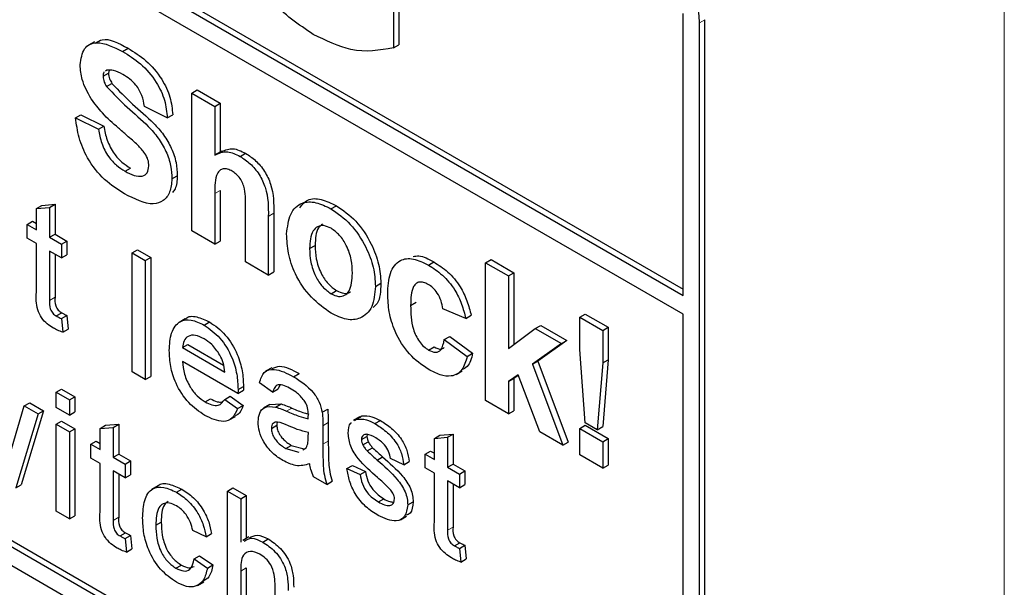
# Paper-space layout 'Blatt4' of a CAD drawing. Header units: millimetres. Extents: x 5 to 418, y 2 to 292.
# Tile 22 of 88: x 148.67 to 151.24, y 150.59 to 152.07. Entities that reach past the tile are written whole.
import ezdxf

# ---------------------------------------------------------------- set-up
doc = ezdxf.new("R2010")
doc.units = ezdxf.units.MM

psp = doc.layouts.new('Blatt4')

# ---------------------------------------------------------------- linework, layer by layer
at = {"color": 7, "linetype": 'Continuous', "lineweight": 18}
for p, q in [((151.2386, 146.124), (151.2386, 159.7878)), ((150.4442, 152.0646), (150.4583, 152.0728)), ((149.1805, 151.6199), (149.1946, 151.6281)), ((149.3201, 151.5603), (149.3342, 151.5685)), ((148.7499, 151.3413), (148.7641, 151.3494)), ((149.3675, 151.0526), (149.3816, 151.0608)), ((149.4623, 151.0147), (149.4765, 151.0229)), ((149.4623, 150.9662), (149.4765, 150.9743)), ((148.916, 150.768), (148.9301, 150.7762)), ((149.7875, 150.7423), (149.8017, 150.7504)), ((149.248, 150.6357), (149.2622, 150.6439))]:
    psp.add_line(p, q, dxfattribs=at)
at = {"color": 7, "linetype": 'Continuous', "lineweight": 25}
for p, q in [((145.0419, 154.4485), (150.4018, 151.3543)), ((145.056, 154.4567), (150.4018, 151.3707)), ((150.4018, 151.3054), (145.0419, 154.3995)), ((143.2317, 153.7787), (150.3028, 149.6967)), ((145.056, 152.7908), (150.3169, 149.7538)), ((145.0419, 152.7827), (150.3028, 149.7456)), ((149.646, 152.229), (149.646, 151.9994)), ((149.6601, 152.2371), (149.6601, 152.0076)), ((150.4018, 151.3543), (150.4018, 152.0891)), ((150.4583, 149.7865), (150.4583, 152.0728)), ((150.4442, 149.7783), (150.4442, 152.0646)), ((148.8671, 152.0153), (148.8512, 152.0062)), ((148.9403, 151.9902), (148.9545, 151.9984)), ((149.646, 151.9994), (149.6601, 152.0076)), ((148.8893, 151.9253), (148.9034, 151.9334)), ((148.8991, 151.9414), (148.8959, 151.9389)), ((148.9049, 151.9412), (148.9034, 151.9334)), ((148.8985, 151.8986), (148.9126, 151.9067)), ((149.1206, 151.8815), (149.1348, 151.8897)), ((149.1206, 151.5222), (149.1206, 151.8815)), ((149.1206, 151.8815), (149.1805, 151.847)), ((149.1348, 151.8897), (149.1946, 151.8551)), ((149.0568, 151.817), (148.997, 151.847)), ((149.1805, 151.847), (149.1946, 151.8551)), ((149.1805, 151.847), (149.1805, 151.7199)), ((149.1946, 151.8551), (149.1946, 151.7282)), ((148.8175, 151.817), (148.8316, 151.8252)), ((148.8175, 151.817), (148.8773, 151.7871)), ((148.8316, 151.8252), (148.8914, 151.7952)), ((149.0568, 151.817), (149.0709, 151.8252)), ((148.8773, 151.7871), (148.8914, 151.7952)), ((149.1987, 151.7305), (149.1827, 151.7213)), ((149.2466, 151.7167), (149.2607, 151.7248)), ((148.9466, 151.678), (148.9607, 151.6861)), ((149.0688, 151.6578), (149.0829, 151.6659)), ((149.1805, 151.6199), (149.1805, 151.4877)), ((149.1946, 151.6281), (149.1946, 151.4959)), ((148.7155, 151.5808), (148.7296, 151.589)), ((148.7155, 151.5808), (148.7499, 151.5836)), ((148.7296, 151.589), (148.7641, 151.5917)), ((148.7499, 151.5836), (148.7641, 151.5917)), ((148.7499, 151.5836), (148.7499, 151.5057)), ((148.7641, 151.5917), (148.7641, 151.5139)), ((149.4834, 151.58), (149.4976, 151.5881)), ((148.7155, 151.5256), (148.7155, 151.5808)), ((149.2602, 151.4416), (149.2602, 151.5811)), ((149.3201, 151.5603), (149.3201, 151.4071)), ((149.3342, 151.5685), (149.3342, 151.4153)), ((148.6914, 151.5395), (148.7055, 151.5477)), ((148.6914, 151.5037), (148.6914, 151.5395)), ((148.6914, 151.5395), (148.7155, 151.5256)), ((148.7055, 151.5477), (148.7155, 151.5419)), ((148.7499, 151.5057), (148.7641, 151.5139)), ((148.7641, 151.5139), (148.7951, 151.496)), ((149.1805, 151.4877), (149.1206, 151.5222)), ((148.7155, 151.4898), (148.6914, 151.5037)), ((148.7155, 151.3626), (148.7155, 151.4898)), ((148.7499, 151.5057), (148.7809, 151.4878)), ((148.7809, 151.4878), (148.7951, 151.496)), ((148.7809, 151.4878), (148.7809, 151.452)), ((148.7951, 151.496), (148.7951, 151.4602)), ((149.1805, 151.4877), (149.1946, 151.4959)), ((149.4278, 151.4762), (149.4419, 151.4844)), ((148.7809, 151.452), (148.7499, 151.4699)), ((148.7499, 151.4699), (148.7499, 151.3413)), ((148.7641, 151.4618), (148.7641, 151.3494)), ((148.7809, 151.452), (148.7951, 151.4602)), ((148.9649, 151.4652), (148.979, 151.4733)), ((148.9649, 151.4652), (148.9993, 151.4453)), ((148.9649, 151.1549), (148.9649, 151.4652)), ((148.979, 151.4733), (149.0135, 151.4535)), ((148.9993, 151.4453), (149.0135, 151.4535)), ((148.9993, 151.4453), (148.9993, 151.135)), ((149.0135, 151.4535), (149.0135, 151.1432)), ((149.3201, 151.4071), (149.2602, 151.4416)), ((149.7372, 151.4335), (149.7513, 151.4416)), ((149.8865, 151.4394), (149.9006, 151.4476)), ((149.8865, 151.0801), (149.8865, 151.4394)), ((149.8865, 151.4394), (149.9463, 151.4049)), ((149.9006, 151.4476), (149.9604, 151.413)), ((149.3201, 151.4071), (149.3342, 151.4153)), ((149.9463, 151.4049), (149.9604, 151.413)), ((149.9463, 151.4049), (149.9463, 151.2157)), ((149.9604, 151.413), (149.9604, 151.2262)), ((149.5993, 151.3779), (149.6134, 151.3861)), ((149.4837, 151.3587), (149.4979, 151.3669)), ((149.691, 151.3281), (149.7052, 151.3363)), ((148.7674, 151.3007), (148.7815, 151.3089)), ((148.7809, 151.2939), (148.7951, 151.3021)), ((148.7951, 151.3021), (148.7985, 151.2667)), ((149.8346, 151.2943), (149.7748, 151.3196)), ((149.8346, 151.2943), (149.8488, 151.3025)), ((150.132, 151.2977), (150.1461, 151.3058)), ((150.1461, 151.3058), (150.2059, 151.2713)), ((150.4018, 149.8028), (150.4018, 151.3054)), ((148.7809, 151.2939), (148.7844, 151.2585)), ((149.1035, 151.2931), (149.0876, 151.2839)), ((149.1528, 151.2771), (149.1669, 151.2853)), ((150.0161, 151.2678), (150.0302, 151.276)), ((150.0302, 151.276), (150.0981, 151.2369)), ((150.132, 151.2977), (150.1918, 151.2631)), ((150.132, 151.2132), (150.132, 151.2977)), ((148.7844, 151.2585), (148.7985, 151.2667)), ((149.9463, 151.2157), (150.0161, 151.2678)), ((150.0161, 151.2678), (150.0839, 151.2287)), ((150.1918, 151.2631), (150.2059, 151.2713)), ((150.1918, 151.2631), (150.1918, 151.1786)), ((150.2059, 151.2713), (150.2059, 151.1868)), ((149.0965, 151.2182), (149.1106, 151.2263)), ((149.1106, 151.2263), (149.2034, 151.1727)), ((149.7788, 151.239), (149.7929, 151.2472)), ((149.7788, 151.239), (149.8386, 151.1953)), ((149.7929, 151.2472), (149.8527, 151.2034)), ((150.0839, 151.2287), (150.0088, 151.1747)), ((150.0981, 151.2369), (150.023, 151.1828)), ((150.0839, 151.2287), (150.0981, 151.2369)), ((149.0965, 151.2182), (149.2067, 151.1545)), ((149.738, 151.2119), (149.7522, 151.2201)), ((149.8386, 151.1953), (149.8527, 151.2034)), ((150.1464, 151.0222), (150.132, 151.2132)), ((149.241, 151.0989), (149.0965, 151.1824)), ((150.0088, 151.1747), (150.023, 151.1828)), ((150.0088, 151.1747), (150.0879, 150.9638)), ((150.023, 151.1828), (150.102, 150.972)), ((150.1918, 151.1786), (150.1777, 151.0042)), ((150.1918, 151.1786), (150.2059, 151.1868)), ((150.2059, 151.1868), (150.1918, 151.0123)), ((148.9993, 151.135), (148.9649, 151.1549)), ((149.329, 151.1659), (149.3131, 151.1567)), ((149.3859, 151.1425), (149.4001, 151.1507)), ((149.8096, 151.1483), (149.8255, 151.1575)), ((149.971, 151.1474), (149.9463, 151.1296)), ((150.0281, 150.9984), (149.971, 151.1474)), ((148.9993, 151.135), (149.0135, 151.1432)), ((149.3314, 151.1024), (149.297, 151.1263)), ((149.9463, 151.1296), (149.9604, 151.1378)), ((149.9463, 151.1296), (149.9463, 151.0456)), ((149.9716, 151.1458), (149.9604, 151.1378)), ((149.9604, 151.1378), (149.9604, 151.0538)), ((148.7671, 151.102), (148.7813, 151.1101)), ((148.7671, 151.0622), (148.7671, 151.102)), ((148.7671, 151.102), (148.8016, 151.0821)), ((148.7813, 151.1101), (148.8157, 151.0902)), ((149.241, 151.0989), (149.2551, 151.1071)), ((149.2412, 151.109), (149.2553, 151.1172)), ((149.3314, 151.1024), (149.3456, 151.1106)), ((149.35, 151.1205), (149.3456, 151.1106)), ((148.684, 151.0664), (148.6981, 151.0746)), ((148.6981, 151.0746), (148.7341, 151.0538)), ((148.8016, 151.0821), (148.8157, 151.0902)), ((148.8016, 151.0821), (148.8016, 151.0423)), ((148.8157, 151.0902), (148.8157, 151.0505)), ((149.1551, 151.0769), (149.1693, 151.085)), ((149.2063, 151.0831), (149.2205, 151.0913)), ((149.2063, 151.0831), (149.2401, 151.0597)), ((149.2205, 151.0913), (149.2542, 151.0678)), ((149.3238, 151.0696), (149.3533, 151.0714)), ((149.3392, 151.0633), (149.3533, 151.0714)), ((149.9463, 151.0456), (149.8865, 151.0801)), ((148.6509, 150.9537), (148.684, 151.0664)), ((148.7199, 151.0457), (148.6618, 150.8525)), ((148.7341, 151.0538), (148.6759, 150.8607)), ((148.684, 151.0664), (148.7199, 151.0457)), ((148.7199, 151.0457), (148.7341, 151.0538)), ((148.8016, 151.0423), (148.7671, 151.0622)), ((148.8016, 151.0423), (148.8157, 151.0505)), ((149.2401, 151.0597), (149.2542, 151.0678)), ((149.3238, 151.0697), (149.3078, 151.0605)), ((149.4606, 151.0497), (149.4748, 151.0579)), ((149.9463, 151.0456), (149.9604, 151.0538)), ((148.7671, 151.0184), (148.7813, 151.0266)), ((148.7813, 151.0266), (148.8157, 151.0067)), ((149.2184, 151.0299), (149.2343, 151.0391)), ((149.4765, 151.0229), (149.4765, 150.9743)), ((149.5584, 151.0377), (149.5425, 151.0285)), ((149.545, 151.0283), (149.55, 151.0319)), ((149.55, 151.0319), (149.5642, 151.0401)), ((149.5591, 151.0364), (149.5642, 151.0401)), ((149.5981, 151.0201), (149.6123, 151.0282)), ((150.1777, 151.0042), (150.1464, 151.0222)), ((148.7671, 150.7917), (148.7671, 151.0184)), ((148.7671, 151.0184), (148.8016, 150.9985)), ((148.8016, 150.9985), (148.8157, 151.0067)), ((148.8016, 150.9985), (148.8016, 150.7718)), ((148.8157, 151.0067), (148.8157, 150.78)), ((148.8815, 151.0076), (148.8957, 151.0158)), ((148.8815, 151.0076), (148.916, 151.0103)), ((148.8815, 150.9524), (148.8815, 151.0076)), ((148.8957, 151.0158), (148.9301, 151.0185)), ((148.916, 151.0103), (148.9301, 151.0185)), ((148.916, 151.0103), (148.916, 150.9325)), ((148.9301, 151.0185), (148.9301, 150.9407)), ((149.328, 151.0076), (149.3421, 151.0158)), ((149.4243, 150.9855), (149.4244, 150.997)), ((149.4623, 151.0147), (149.4623, 150.9662)), ((150.0879, 150.9638), (150.0281, 150.9984)), ((150.132, 151.0075), (150.1461, 151.0157)), ((150.132, 150.9384), (150.132, 151.0075)), ((150.132, 151.0075), (150.1918, 150.973)), ((150.1461, 151.0157), (150.2059, 150.9811)), ((150.1777, 151.0042), (150.1918, 151.0123)), ((148.8574, 150.9663), (148.8715, 150.9745)), ((148.8715, 150.9745), (148.8815, 150.9687)), ((149.5629, 150.9787), (149.577, 150.9868)), ((149.5665, 150.9647), (149.5807, 150.9729)), ((149.5779, 150.9918), (149.577, 150.9868)), ((149.7531, 150.9818), (149.7672, 150.99)), ((149.7531, 150.9818), (149.7875, 150.9846)), ((149.7531, 150.9266), (149.7531, 150.9818)), ((149.7672, 150.99), (149.8017, 150.9927)), ((149.7875, 150.9846), (149.8017, 150.9927)), ((149.7875, 150.9846), (149.7875, 150.9067)), ((149.8017, 150.9927), (149.8017, 150.9149)), ((150.0879, 150.9638), (150.102, 150.972)), ((150.1918, 150.973), (150.2059, 150.9811)), ((150.1918, 150.973), (150.1918, 150.9039)), ((150.2059, 150.9811), (150.2059, 150.912)), ((148.8574, 150.9305), (148.8574, 150.9663)), ((148.8574, 150.9663), (148.8815, 150.9524)), ((149.3656, 150.9554), (149.3798, 150.9635)), ((149.3656, 150.9554), (149.3995, 150.9461)), ((149.3798, 150.9635), (149.4137, 150.9542)), ((149.4103, 150.9521), (149.4191, 150.957)), ((149.5779, 150.9491), (149.592, 150.9572)), ((149.7289, 150.9405), (149.7431, 150.9487)), ((149.7431, 150.9487), (149.7531, 150.943)), ((148.8815, 150.9166), (148.8574, 150.9305)), ((148.8815, 150.7894), (148.8815, 150.9166)), ((148.916, 150.9325), (148.9301, 150.9407)), ((148.916, 150.9325), (148.947, 150.9146)), ((148.9301, 150.9407), (148.9611, 150.9228)), ((148.947, 150.9146), (148.9611, 150.9228)), ((148.9611, 150.9228), (148.9611, 150.887)), ((149.6039, 150.9253), (149.6181, 150.9335)), ((149.6731, 150.9131), (149.6387, 150.929)), ((149.6731, 150.9131), (149.6873, 150.9213)), ((149.7289, 150.9047), (149.7289, 150.9405)), ((149.7289, 150.9405), (149.7531, 150.9266)), ((150.1918, 150.9039), (150.132, 150.9384)), ((148.947, 150.8788), (148.916, 150.8967)), ((148.916, 150.8967), (148.916, 150.768)), ((148.947, 150.9146), (148.947, 150.8788)), ((149.525, 150.9031), (149.5392, 150.9113)), ((149.525, 150.9031), (149.5595, 150.8872)), ((149.5392, 150.9113), (149.5736, 150.8954)), ((149.5595, 150.8872), (149.5736, 150.8954)), ((149.7531, 150.8908), (149.7289, 150.9047)), ((149.7531, 150.7636), (149.7531, 150.8908)), ((149.7875, 150.9067), (149.8017, 150.9149)), ((149.7875, 150.9067), (149.8185, 150.8888)), ((149.8017, 150.9149), (149.8327, 150.897)), ((149.8185, 150.8888), (149.8327, 150.897)), ((149.8327, 150.897), (149.8327, 150.8612)), ((150.1918, 150.9039), (150.2059, 150.912)), ((148.9301, 150.8885), (148.9301, 150.7762)), ((148.947, 150.8788), (148.9611, 150.887)), ((149.4726, 150.8618), (149.4382, 150.8816)), ((149.4726, 150.8618), (149.4868, 150.8699)), ((149.8185, 150.853), (149.7875, 150.8709)), ((149.7875, 150.8709), (149.7875, 150.7423)), ((149.8185, 150.8888), (149.8185, 150.853)), ((148.6618, 150.8525), (148.6759, 150.8607)), ((149.0327, 150.8579), (149.0167, 150.8488)), ((149.0805, 150.8415), (149.0947, 150.8496)), ((149.2136, 150.8442), (149.2277, 150.8524)), ((149.2136, 150.5339), (149.2136, 150.8442)), ((149.2136, 150.8442), (149.248, 150.8243)), ((149.2277, 150.8524), (149.2622, 150.8325)), ((149.8017, 150.8628), (149.8017, 150.7504)), ((149.8185, 150.853), (149.8327, 150.8612)), ((149.248, 150.8243), (149.2622, 150.8325)), ((149.248, 150.8243), (149.248, 150.711)), ((149.2622, 150.8325), (149.2622, 150.7204)), ((149.6069, 150.8161), (149.6211, 150.8242)), ((149.6835, 150.8082), (149.6976, 150.8163)), ((148.8016, 150.7718), (148.7671, 150.7917)), ((148.8016, 150.7718), (148.8157, 150.78)), ((149.0269, 150.7553), (149.041, 150.7635)), ((149.6646, 150.7695), (149.6805, 150.7787)), ((149.1578, 150.7253), (149.1233, 150.7412)), ((148.9335, 150.7275), (148.9476, 150.7357)), ((148.947, 150.7207), (148.9611, 150.7289)), ((148.947, 150.7207), (148.9504, 150.6853)), ((148.9611, 150.7289), (148.9645, 150.6935)), ((149.1578, 150.7253), (149.1719, 150.7334)), ((149.2697, 150.7247), (149.2538, 150.7155)), ((149.3056, 150.7115), (149.3198, 150.7197)), ((148.9504, 150.6853), (148.9645, 150.6935)), ((149.805, 150.7017), (149.8191, 150.7099)), ((149.8185, 150.6949), (149.8327, 150.7031)), ((149.8185, 150.6949), (149.822, 150.6595)), ((149.8327, 150.7031), (149.8361, 150.6677)), ((149.1268, 150.6676), (149.1409, 150.6758)), ((149.1268, 150.6676), (149.1612, 150.6437)), ((149.1409, 150.6758), (149.1754, 150.6519)), ((149.822, 150.6595), (149.8361, 150.6677)), ((149.0794, 150.6432), (149.0936, 150.6514)), ((149.1612, 150.6437), (149.1754, 150.6519)), ((149.248, 150.6357), (149.248, 150.5141)), ((149.2622, 150.6439), (149.2622, 150.5222)), ((149.1358, 150.5987), (149.1517, 150.6079)), ((149.3376, 150.4624), (149.3376, 150.6033))]:
    psp.add_line(p, q, dxfattribs=at)
psp.add_arc((150.1371, 152.0507), 0.3074, 2.6055, 57.3945, dxfattribs=at)
for points, knots in [([(149.4371, 152.0345), (149.3993, 152.0601), (149.3241, 152.1113), (149.2373, 152.2399), (149.196, 152.3667), (149.1914, 152.4373), (149.1891, 152.4727)], [0, 0, 0, 0, 0.280091, 0.5587484, 0.7791912, 1, 1, 1, 1]), ([(148.8692, 152.0116), (148.8749, 152.0154), (148.8967, 152.0297), (148.93, 152.0116), (148.9545, 151.9984)], [0, 0, 0, 0, 0.265194, 1, 1, 1, 1]), ([(149.646, 151.9994), (149.6102, 151.993), (149.5463, 151.9816), (149.4705, 152.0183), (149.4371, 152.0345)], [0, 0, 0, 0, 0.5589632, 1, 1, 1, 1]), ([(148.8294, 151.955), (148.8318, 151.9706), (148.8366, 152.0018), (148.8787, 152.0204), (148.9169, 152.0017), (148.9403, 151.9902)], [0, 0, 0, 0, 0.279748, 0.559362, 1, 1, 1, 1]), ([(148.9545, 151.9984), (148.9701, 151.9886), (149.0013, 151.9691), (149.0418, 151.9232), (149.0665, 151.8702), (149.0695, 151.8402), (149.0709, 151.8252)], [0, 0, 0, 0, 0.281015, 0.560109, 0.779825, 1, 1, 1, 1]), ([(148.9403, 151.9902), (148.956, 151.9804), (148.9871, 151.9609), (149.0276, 151.915), (149.0524, 151.8621), (149.0553, 151.8321), (149.0568, 151.817)], [0, 0, 0, 0, 0.281015, 0.560109, 0.779825, 1, 1, 1, 1]), ([(148.8582, 151.8668), (148.849, 151.8835), (148.8326, 151.9135), (148.8304, 151.9423), (148.8294, 151.955)], [0, 0, 0, 0, 0.559266, 1, 1, 1, 1]), ([(148.8924, 151.9361), (148.8919, 151.9358), (148.8893, 151.934), (148.8893, 151.9292), (148.8893, 151.9253)], [0, 0, 0, 0, 0.162945, 1, 1, 1, 1]), ([(148.8893, 151.9253), (148.8899, 151.9202), (148.8909, 151.9113), (148.8962, 151.9025), (148.8985, 151.8986)], [0, 0, 0, 0, 0.55848, 1, 1, 1, 1]), ([(148.9411, 151.9299), (148.9327, 151.9344), (148.9178, 151.9425), (148.9048, 151.9417), (148.8991, 151.9414)], [0, 0, 0, 0, 0.560544, 1, 1, 1, 1]), ([(148.9034, 151.9334), (148.904, 151.9284), (148.905, 151.9194), (148.9103, 151.9106), (148.9126, 151.9067)], [0, 0, 0, 0, 0.55848, 1, 1, 1, 1]), ([(148.997, 151.847), (148.9954, 151.8563), (148.9922, 151.8749), (148.9727, 151.9098), (148.9531, 151.9223), (148.9411, 151.9299)], [0, 0, 0, 0, 0.281521, 0.560305, 1, 1, 1, 1]), ([(148.8985, 151.8986), (148.9162, 151.8801), (148.9517, 151.8431), (148.9987, 151.8049), (149.0336, 151.7655), (149.0544, 151.7299), (149.0672, 151.6919), (149.0682, 151.6692), (149.0688, 151.6578)], [0, 0, 0, 0, 0.249423, 0.500053, 0.625203, 0.750142, 0.874918, 1, 1, 1, 1]), ([(148.9126, 151.9067), (148.9303, 151.8883), (148.9658, 151.8513), (149.0128, 151.813), (149.0478, 151.7737), (149.0686, 151.7381), (149.0813, 151.7001), (149.0824, 151.6773), (149.0829, 151.6659)], [0, 0, 0, 0, 0.249423, 0.500053, 0.625203, 0.750142, 0.874918, 1, 1, 1, 1]), ([(148.9293, 151.7905), (148.915, 151.8028), (148.8897, 151.8249), (148.8678, 151.854), (148.8582, 151.8668)], [0, 0, 0, 0, 0.560768, 1, 1, 1, 1]), ([(148.945, 151.619), (148.9275, 151.6302), (148.8926, 151.6524), (148.8486, 151.707), (148.8246, 151.7661), (148.8199, 151.8), (148.8175, 151.817)], [0, 0, 0, 0, 0.280715, 0.55934, 0.779309, 1, 1, 1, 1]), ([(148.8914, 151.7952), (148.8936, 151.7833), (148.898, 151.7595), (148.9155, 151.7248), (148.9384, 151.7004), (148.9533, 151.6909), (148.9607, 151.6861)], [0, 0, 0, 0, 0.280582, 0.559152, 0.779251, 1, 1, 1, 1]), ([(148.9798, 151.7457), (148.9704, 151.7542), (148.9536, 151.7695), (148.9367, 151.784), (148.9293, 151.7905)], [0, 0, 0, 0, 0.559956, 1, 1, 1, 1]), ([(148.8773, 151.7871), (148.8795, 151.7751), (148.8839, 151.7513), (148.9013, 151.7166), (148.9243, 151.6923), (148.9392, 151.6827), (148.9466, 151.678)], [0, 0, 0, 0, 0.280582, 0.559152, 0.779251, 1, 1, 1, 1]), ([(149.0089, 151.6916), (149.0085, 151.6969), (149.0076, 151.7077), (148.9967, 151.7282), (148.9862, 151.7391), (148.9798, 151.7457)], [0, 0, 0, 0, 0.279779, 0.559088, 1, 1, 1, 1]), ([(149.1992, 151.7292), (149.2085, 151.7334), (149.2261, 151.7414), (149.2495, 151.7302), (149.2607, 151.7248)], [0, 0, 0, 0, 0.5227161, 1, 1, 1, 1]), ([(149.1805, 151.7199), (149.1911, 151.7249), (149.2101, 151.7338), (149.2354, 151.7219), (149.2466, 151.7167)], [0, 0, 0, 0, 0.559408, 1, 1, 1, 1]), ([(149.2466, 151.7167), (149.2554, 151.7108), (149.273, 151.6989), (149.2973, 151.6705), (149.3206, 151.6199), (149.3203, 151.5849), (149.3201, 151.5603)], [0, 0, 0, 0, 0.187232, 0.374201, 0.560543, 1, 1, 1, 1]), ([(149.2607, 151.7248), (149.2695, 151.7189), (149.2872, 151.7071), (149.3114, 151.6787), (149.3348, 151.6281), (149.3344, 151.5931), (149.3342, 151.5685)], [0, 0, 0, 0, 0.187232, 0.374201, 0.560543, 1, 1, 1, 1]), ([(148.9466, 151.678), (148.9545, 151.6738), (148.9703, 151.6654), (148.9909, 151.6632), (149.0059, 151.6719), (149.0079, 151.685), (149.0089, 151.6916)], [0, 0, 0, 0, 0.281228, 0.561008, 0.781099, 1, 1, 1, 1]), ([(149.0829, 151.6659), (149.0822, 151.6534), (149.0812, 151.6356), (149.0725, 151.6256), (149.07, 151.6227)], [0, 0, 0, 0, 0.705108, 1, 1, 1, 1]), ([(149.2259, 151.6779), (149.2219, 151.68), (149.2137, 151.6841), (149.2024, 151.6846), (149.193, 151.6808), (149.1806, 151.6632), (149.1805, 151.6391), (149.1805, 151.6199)], [0, 0, 0, 0, 0.12527, 0.250505, 0.375684, 0.500963, 1, 1, 1, 1]), ([(149.2602, 151.5811), (149.2609, 151.5975), (149.2617, 151.618), (149.2543, 151.6461), (149.2467, 151.6596), (149.2368, 151.671), (149.2296, 151.6756), (149.2259, 151.6779)], [0, 0, 0, 0, 0.500563, 0.625443, 0.750179, 0.874937, 1, 1, 1, 1]), ([(149.0688, 151.6578), (149.0676, 151.6458), (149.0652, 151.6219), (149.0476, 151.5988), (149.0091, 151.5866), (148.9714, 151.6057), (148.945, 151.619)], [0, 0, 0, 0, 0.186966, 0.374006, 0.560967, 1, 1, 1, 1]), ([(149.3679, 151.5144), (149.3701, 151.5328), (149.3743, 151.5694), (149.4039, 151.598), (149.4434, 151.5993), (149.4701, 151.5864), (149.4834, 151.58)], [0, 0, 0, 0, 0.27995, 0.559147, 0.779424, 1, 1, 1, 1]), ([(149.4023, 151.5829), (149.4085, 151.5908), (149.4217, 151.6079), (149.4578, 151.607), (149.4843, 151.5944), (149.4976, 151.5881)], [0, 0, 0, 0, 0.30151, 0.650518, 1, 1, 1, 1]), ([(149.4976, 151.5881), (149.5149, 151.5761), (149.5496, 151.5521), (149.5883, 151.4931), (149.6104, 151.4349), (149.6124, 151.4024), (149.6134, 151.3861)], [0, 0, 0, 0, 0.279785, 0.559124, 0.779388, 1, 1, 1, 1]), ([(149.4834, 151.58), (149.5008, 151.568), (149.5354, 151.544), (149.5742, 151.4849), (149.5963, 151.4267), (149.5983, 151.3942), (149.5993, 151.3779)], [0, 0, 0, 0, 0.279785, 0.559124, 0.779388, 1, 1, 1, 1]), ([(149.4837, 151.5291), (149.4772, 151.5321), (149.4642, 151.5382), (149.4479, 151.5344), (149.4305, 151.5183), (149.4289, 151.4935), (149.4278, 151.4762)], [0, 0, 0, 0, 0.186985, 0.373878, 0.561022, 1, 1, 1, 1]), ([(149.4616, 151.5402), (149.4578, 151.5373), (149.4439, 151.5267), (149.4428, 151.5021), (149.4419, 151.4844)], [0, 0, 0, 0, 0.278205, 1, 1, 1, 1]), ([(149.4838, 151.308), (149.4661, 151.3205), (149.4309, 151.3454), (149.3896, 151.4051), (149.3702, 151.465), (149.3687, 151.4979), (149.3679, 151.5144)], [0, 0, 0, 0, 0.280145, 0.558899, 0.779053, 1, 1, 1, 1]), ([(149.5394, 151.4122), (149.539, 151.4237), (149.5381, 151.4465), (149.5262, 151.482), (149.5066, 151.5127), (149.4913, 151.5237), (149.4837, 151.5291)], [0, 0, 0, 0, 0.281043, 0.560553, 0.78042, 1, 1, 1, 1]), ([(149.4419, 151.4844), (149.4423, 151.4729), (149.4432, 151.4499), (149.4552, 151.4142), (149.4749, 151.3833), (149.4902, 151.3723), (149.4979, 151.3669)], [0, 0, 0, 0, 0.281015, 0.560464, 0.780394, 1, 1, 1, 1]), ([(149.4278, 151.4762), (149.4282, 151.4647), (149.4291, 151.4418), (149.441, 151.406), (149.4608, 151.3752), (149.4761, 151.3642), (149.4837, 151.3587)], [0, 0, 0, 0, 0.281015, 0.560464, 0.780394, 1, 1, 1, 1]), ([(149.6976, 151.4555), (149.7025, 151.4565), (149.7183, 151.4598), (149.7378, 151.4491), (149.7513, 151.4416)], [0, 0, 0, 0, 0.305493, 1, 1, 1, 1]), ([(149.6312, 151.3586), (149.6322, 151.3774), (149.6343, 151.4149), (149.6596, 151.4482), (149.6976, 151.453), (149.724, 151.44), (149.7372, 151.4335)], [0, 0, 0, 0, 0.280707, 0.559643, 0.779504, 1, 1, 1, 1]), ([(149.7372, 151.4335), (149.7496, 151.4256), (149.7742, 151.4098), (149.8056, 151.3724), (149.8253, 151.3315), (149.8315, 151.3067), (149.8346, 151.2943)], [0, 0, 0, 0, 0.2804572, 0.5593369, 0.7793833, 1, 1, 1, 1]), ([(149.7513, 151.4416), (149.7637, 151.4337), (149.7884, 151.418), (149.8198, 151.3806), (149.8394, 151.3397), (149.8456, 151.3149), (149.8488, 151.3025)], [0, 0, 0, 0, 0.2804572, 0.5593369, 0.7793833, 1, 1, 1, 1]), ([(149.4837, 151.3587), (149.4902, 151.3557), (149.5033, 151.3497), (149.5197, 151.3535), (149.5368, 151.3701), (149.5384, 151.3949), (149.5394, 151.4122)], [0, 0, 0, 0, 0.18693, 0.373819, 0.560978, 1, 1, 1, 1]), ([(149.6134, 151.3861), (149.6128, 151.3657), (149.6119, 151.3384), (149.597, 151.3263), (149.5932, 151.3232)], [0, 0, 0, 0, 0.7467925, 1, 1, 1, 1]), ([(149.7367, 151.3831), (149.7327, 151.3851), (149.7248, 151.3891), (149.7138, 151.3897), (149.7048, 151.3858), (149.692, 151.3698), (149.6914, 151.3466), (149.691, 151.3281)], [0, 0, 0, 0, 0.125319, 0.250544, 0.375796, 0.501063, 1, 1, 1, 1]), ([(149.7748, 151.3196), (149.7737, 151.3264), (149.7714, 151.34), (149.762, 151.3597), (149.7495, 151.3748), (149.741, 151.3803), (149.7367, 151.3831)], [0, 0, 0, 0, 0.280561, 0.559648, 0.7796, 1, 1, 1, 1]), ([(148.7601, 151.2691), (148.7547, 151.2725), (148.7439, 151.2792), (148.7283, 151.2954), (148.7135, 151.3267), (148.7146, 151.3478), (148.7155, 151.3626)], [0, 0, 0, 0, 0.1874327, 0.3738211, 0.5594622, 1, 1, 1, 1]), ([(149.5993, 151.3779), (149.5976, 151.3588), (149.5942, 151.3207), (149.5635, 151.2928), (149.5247, 151.2882), (149.4974, 151.3014), (149.4838, 151.308)], [0, 0, 0, 0, 0.279924, 0.559367, 0.779516, 1, 1, 1, 1]), ([(149.4979, 151.3669), (149.5043, 151.364), (149.5171, 151.3583), (149.5295, 151.3594), (149.5336, 151.3635), (149.5339, 151.3638)], [0, 0, 0, 0, 0.482219, 0.964333, 1, 1, 1, 1]), ([(149.7368, 151.1619), (149.7199, 151.1736), (149.6864, 151.1968), (149.6499, 151.256), (149.6332, 151.3119), (149.6319, 151.343), (149.6312, 151.3586)], [0, 0, 0, 0, 0.279707, 0.558485, 0.778934, 1, 1, 1, 1]), ([(148.7499, 151.3413), (148.7495, 151.334), (148.7489, 151.325), (148.7543, 151.3129), (148.7595, 151.3057), (148.7642, 151.3027), (148.7674, 151.3007)], [0, 0, 0, 0, 0.499596, 0.625239, 0.750354, 1, 1, 1, 1]), ([(148.7641, 151.3494), (148.7636, 151.3422), (148.7631, 151.3332), (148.7684, 151.3211), (148.7736, 151.3138), (148.7784, 151.3109), (148.7815, 151.3089)], [0, 0, 0, 0, 0.499596, 0.625239, 0.750354, 1, 1, 1, 1]), ([(149.691, 151.3281), (149.6914, 151.3079), (149.6919, 151.2826), (149.7043, 151.2494), (149.7135, 151.2337), (149.7252, 151.2203), (149.7338, 151.2147), (149.738, 151.2119)], [0, 0, 0, 0, 0.499313, 0.6245497, 0.7497626, 0.8747838, 1, 1, 1, 1]), ([(148.7815, 151.3089), (148.7841, 151.3075), (148.7886, 151.3051), (148.7931, 151.303), (148.7951, 151.3021)], [0, 0, 0, 0, 0.5599652, 1, 1, 1, 1]), ([(149.1039, 151.2926), (149.1041, 151.293), (149.1103, 151.3012), (149.1335, 151.3005), (149.1558, 151.2904), (149.1669, 151.2853)], [0, 0, 0, 0, 0.024421, 0.511721, 1, 1, 1, 1]), ([(148.7674, 151.3007), (148.7699, 151.2993), (148.7744, 151.2969), (148.7789, 151.2948), (148.7809, 151.2939)], [0, 0, 0, 0, 0.5599652, 1, 1, 1, 1]), ([(149.062, 151.2103), (149.0629, 151.2266), (149.0646, 151.2591), (149.0863, 151.288), (149.1185, 151.2936), (149.1413, 151.2826), (149.1528, 151.2771)], [0, 0, 0, 0, 0.280748, 0.559775, 0.779666, 1, 1, 1, 1]), ([(149.1528, 151.2771), (149.167, 151.267), (149.1955, 151.2468), (149.2258, 151.196), (149.2395, 151.1486), (149.2406, 151.1222), (149.2412, 151.109)], [0, 0, 0, 0, 0.279366, 0.558398, 0.778885, 1, 1, 1, 1]), ([(149.1669, 151.2853), (149.1812, 151.2752), (149.2097, 151.2549), (149.24, 151.2042), (149.2536, 151.1568), (149.2547, 151.1304), (149.2553, 151.1172)], [0, 0, 0, 0, 0.279366, 0.558398, 0.778885, 1, 1, 1, 1]), ([(148.7844, 151.2585), (148.7799, 151.2601), (148.7718, 151.2629), (148.7637, 151.2672), (148.7601, 151.2691)], [0, 0, 0, 0, 0.560078, 1, 1, 1, 1]), ([(149.1526, 151.2414), (149.1449, 151.2451), (149.1296, 151.2525), (149.111, 151.2494), (149.0993, 151.2373), (149.0974, 151.2245), (149.0965, 151.2182)], [0, 0, 0, 0, 0.28019, 0.559728, 0.779642, 1, 1, 1, 1]), ([(149.1941, 151.1985), (149.1872, 151.2087), (149.1749, 151.227), (149.1595, 151.237), (149.1526, 151.2414)], [0, 0, 0, 0, 0.5585118, 1, 1, 1, 1]), ([(149.738, 151.2119), (149.7443, 151.209), (149.7568, 151.2033), (149.7735, 151.2128), (149.7768, 151.229), (149.7788, 151.239)], [0, 0, 0, 0, 0.28016, 0.558978, 1, 1, 1, 1]), ([(149.1546, 151.0414), (149.1401, 151.0513), (149.1111, 151.071), (149.0787, 151.1214), (149.0638, 151.17), (149.0626, 151.1968), (149.062, 151.2103)], [0, 0, 0, 0, 0.279952, 0.558661, 0.778994, 1, 1, 1, 1]), ([(149.2067, 151.1545), (149.2058, 151.1626), (149.2042, 151.177), (149.1972, 151.1919), (149.1941, 151.1985)], [0, 0, 0, 0, 0.560674, 1, 1, 1, 1]), ([(149.7522, 151.2201), (149.7586, 151.2168), (149.7689, 151.2117), (149.7757, 151.2164), (149.7782, 151.2182)], [0, 0, 0, 0, 0.628112, 1, 1, 1, 1]), ([(149.8527, 151.2034), (149.8494, 151.19), (149.8444, 151.1696), (149.8291, 151.1627), (149.8238, 151.1603)], [0, 0, 0, 0, 0.655166, 1, 1, 1, 1]), ([(149.0965, 151.1824), (149.0975, 151.1715), (149.0997, 151.1497), (149.1141, 151.1168), (149.1341, 151.0911), (149.1481, 151.0816), (149.1551, 151.0769)], [0, 0, 0, 0, 0.2806334, 0.5596873, 0.7796605, 1, 1, 1, 1]), ([(149.8386, 151.1953), (149.8348, 151.1827), (149.8273, 151.1576), (149.8003, 151.1413), (149.768, 151.1456), (149.7472, 151.1565), (149.7368, 151.1619)], [0, 0, 0, 0, 0.280244, 0.559157, 0.779326, 1, 1, 1, 1]), ([(149.297, 151.1263), (149.3001, 151.1368), (149.3064, 151.1578), (149.3404, 151.1656), (149.3686, 151.1513), (149.3859, 151.1425)], [0, 0, 0, 0, 0.2804297, 0.5593032, 1, 1, 1, 1]), ([(149.3301, 151.1637), (149.3363, 151.1664), (149.3557, 151.1749), (149.3822, 151.1605), (149.4001, 151.1507)], [0, 0, 0, 0, 0.323837, 1, 1, 1, 1]), ([(149.3797, 151.1103), (149.3739, 151.1135), (149.3622, 151.1198), (149.3459, 151.1232), (149.3359, 151.115), (149.3329, 151.1066), (149.3314, 151.1024)], [0, 0, 0, 0, 0.280855, 0.559751, 0.7795, 1, 1, 1, 1]), ([(149.3859, 151.1425), (149.4039, 151.1311), (149.4289, 151.1151), (149.4546, 151.0765), (149.4586, 151.0586), (149.4606, 151.0497)], [0, 0, 0, 0, 0.559253, 0.779195, 1, 1, 1, 1]), ([(149.2412, 151.109), (149.2411, 151.1071), (149.2411, 151.1038), (149.241, 151.1004), (149.241, 151.0989)], [0, 0, 0, 0, 0.559999, 1, 1, 1, 1]), ([(149.2553, 151.1172), (149.2553, 151.1153), (149.2552, 151.1119), (149.2552, 151.1086), (149.2551, 151.1071)], [0, 0, 0, 0, 0.559999, 1, 1, 1, 1]), ([(149.4155, 151.0777), (149.4093, 151.0854), (149.3982, 151.0992), (149.3854, 151.1069), (149.3797, 151.1103)], [0, 0, 0, 0, 0.557871, 1, 1, 1, 1]), ([(149.1551, 151.0769), (149.1611, 151.0738), (149.1729, 151.0678), (149.1932, 151.0659), (149.2014, 151.0766), (149.2063, 151.0831)], [0, 0, 0, 0, 0.281282, 0.561906, 1, 1, 1, 1]), ([(149.1693, 151.085), (149.1753, 151.0818), (149.1857, 151.0761), (149.1949, 151.0764), (149.1987, 151.0765)], [0, 0, 0, 0, 0.580827, 1, 1, 1, 1]), ([(149.3533, 151.0714), (149.3585, 151.0697), (149.3679, 151.0667), (149.3774, 151.0626), (149.3816, 151.0608)], [0, 0, 0, 0, 0.5599184, 1, 1, 1, 1]), ([(149.4244, 151.0421), (149.4243, 151.0485), (149.4241, 151.0599), (149.4181, 151.0723), (149.4155, 151.0777)], [0, 0, 0, 0, 0.561903, 1, 1, 1, 1]), ([(149.2401, 151.0597), (149.2362, 151.0506), (149.2285, 151.0325), (149.1984, 151.0209), (149.1712, 151.0336), (149.1546, 151.0414)], [0, 0, 0, 0, 0.280613, 0.560833, 1, 1, 1, 1]), ([(149.2542, 151.0678), (149.2509, 151.0578), (149.2466, 151.0449), (149.2358, 151.0416), (149.2334, 151.0408)], [0, 0, 0, 0, 0.7760041, 1, 1, 1, 1]), ([(149.2935, 151.0253), (149.2943, 151.0332), (149.2958, 151.0491), (149.3109, 151.0664), (149.3284, 151.0644), (149.3392, 151.0633)], [0, 0, 0, 0, 0.280458, 0.560983, 1, 1, 1, 1]), ([(149.3392, 151.0633), (149.3444, 151.0616), (149.3538, 151.0585), (149.3633, 151.0544), (149.3675, 151.0526)], [0, 0, 0, 0, 0.5599184, 1, 1, 1, 1]), ([(149.3675, 151.0526), (149.3782, 151.048), (149.3974, 151.0397), (149.4161, 151.035), (149.4243, 151.0329)], [0, 0, 0, 0, 0.560185, 1, 1, 1, 1]), ([(149.3816, 151.0608), (149.3924, 151.056), (149.4074, 151.0494), (149.4219, 151.0456), (149.426, 151.0446)], [0, 0, 0, 0, 0.719639, 1, 1, 1, 1]), ([(149.4606, 151.0497), (149.4612, 151.043), (149.4623, 151.0311), (149.4623, 151.0197), (149.4623, 151.0147)], [0, 0, 0, 0, 0.5598174, 1, 1, 1, 1]), ([(149.4748, 151.0579), (149.4754, 151.0512), (149.4764, 151.0393), (149.4765, 151.0279), (149.4765, 151.0229)], [0, 0, 0, 0, 0.5598174, 1, 1, 1, 1]), ([(149.3578, 150.9241), (149.3488, 150.9299), (149.3309, 150.9414), (149.3086, 150.9694), (149.2954, 150.9998), (149.2941, 151.0168), (149.2935, 151.0253)], [0, 0, 0, 0, 0.280815, 0.55969, 0.779696, 1, 1, 1, 1]), ([(149.3726, 151.0146), (149.3628, 151.019), (149.3505, 151.0246), (149.3375, 151.0241), (149.3322, 151.0212), (149.3287, 151.0157), (149.3282, 151.0103), (149.328, 151.0076)], [0, 0, 0, 0, 0.50028, 0.625326, 0.750269, 0.875147, 1, 1, 1, 1]), ([(149.3437, 151.0241), (149.3436, 151.0239), (149.3423, 151.0219), (149.3422, 151.0186), (149.3421, 151.0158)], [0, 0, 0, 0, 0.114706, 1, 1, 1, 1]), ([(149.4243, 151.0329), (149.4243, 151.0346), (149.4243, 151.0377), (149.4244, 151.0407), (149.4244, 151.0421)], [0, 0, 0, 0, 0.560023, 1, 1, 1, 1]), ([(149.5285, 150.9945), (149.529, 151.0056), (149.5296, 151.0174), (149.5363, 151.022), (149.5366, 151.0222)], [0, 0, 0, 0, 0.9416213, 1, 1, 1, 1]), ([(149.55, 151.0319), (149.5585, 151.0322), (149.5736, 151.0328), (149.5906, 151.024), (149.5981, 151.0201)], [0, 0, 0, 0, 0.558938, 1, 1, 1, 1]), ([(149.5642, 151.0401), (149.5726, 151.0404), (149.5877, 151.041), (149.6047, 151.0321), (149.6123, 151.0282)], [0, 0, 0, 0, 0.558938, 1, 1, 1, 1]), ([(149.5981, 151.0201), (149.6078, 151.0138), (149.627, 151.0014), (149.6528, 150.9743), (149.6687, 150.9416), (149.6716, 150.9226), (149.6731, 150.9131)], [0, 0, 0, 0, 0.2807369, 0.5604275, 0.7794497, 1, 1, 1, 1]), ([(149.6123, 151.0282), (149.6219, 151.022), (149.6412, 151.0095), (149.667, 150.9825), (149.6828, 150.9498), (149.6858, 150.9308), (149.6873, 150.9213)], [0, 0, 0, 0, 0.2807369, 0.5604275, 0.7794497, 1, 1, 1, 1]), ([(149.328, 151.0076), (149.3283, 151.0037), (149.3291, 150.9958), (149.3351, 150.9832), (149.347, 150.9674), (149.358, 150.9603), (149.3656, 150.9554)], [0, 0, 0, 0, 0.1865647, 0.3734672, 0.5606134, 1, 1, 1, 1]), ([(149.3421, 151.0158), (149.3425, 151.0119), (149.3432, 151.004), (149.3493, 150.9914), (149.3611, 150.9756), (149.3721, 150.9685), (149.3798, 150.9635)], [0, 0, 0, 0, 0.1865647, 0.3734672, 0.5606134, 1, 1, 1, 1]), ([(149.4244, 150.997), (149.4149, 150.9994), (149.3978, 151.0037), (149.3803, 151.0113), (149.3726, 151.0146)], [0, 0, 0, 0, 0.55976, 1, 1, 1, 1]), ([(149.6049, 150.8795), (149.5874, 150.8947), (149.5656, 150.9137), (149.5433, 150.9439), (149.5317, 150.9668), (149.5297, 150.9834), (149.5285, 150.9945)], [0, 0, 0, 0, 0.5013208, 0.6265921, 0.7518172, 1, 1, 1, 1]), ([(149.4191, 150.957), (149.4209, 150.9617), (149.4241, 150.9701), (149.4242, 150.9808), (149.4243, 150.9855)], [0, 0, 0, 0, 0.558995, 1, 1, 1, 1]), ([(149.4765, 150.9743), (149.4765, 150.963), (149.4766, 150.9442), (149.4773, 150.9179), (149.4795, 150.8946), (149.4844, 150.8781), (149.4868, 150.8699)], [0, 0, 0, 0, 0.340206, 0.560339, 0.780175, 1, 1, 1, 1]), ([(149.6006, 150.9828), (149.5923, 150.9874), (149.5798, 150.9943), (149.5679, 150.991), (149.5635, 150.9854), (149.5631, 150.9809), (149.5629, 150.9787)], [0, 0, 0, 0, 0.49977, 0.749095, 0.874592, 1, 1, 1, 1]), ([(149.5629, 150.9787), (149.5631, 150.9761), (149.5635, 150.9716), (149.5656, 150.9668), (149.5665, 150.9647)], [0, 0, 0, 0, 0.559236, 1, 1, 1, 1]), ([(149.577, 150.9868), (149.5773, 150.9843), (149.5776, 150.9798), (149.5797, 150.975), (149.5807, 150.9729)], [0, 0, 0, 0, 0.559236, 1, 1, 1, 1]), ([(149.5807, 150.9729), (149.5825, 150.9697), (149.5858, 150.9639), (149.5901, 150.9593), (149.592, 150.9572)], [0, 0, 0, 0, 0.559084, 1, 1, 1, 1]), ([(149.6387, 150.929), (149.6375, 150.9352), (149.635, 150.9476), (149.621, 150.9694), (149.6084, 150.9777), (149.6006, 150.9828)], [0, 0, 0, 0, 0.280304, 0.560237, 1, 1, 1, 1]), ([(149.4623, 150.9662), (149.4624, 150.9548), (149.4624, 150.9361), (149.4631, 150.9097), (149.4653, 150.8864), (149.4702, 150.87), (149.4726, 150.8618)], [0, 0, 0, 0, 0.340206, 0.560339, 0.780175, 1, 1, 1, 1]), ([(149.5665, 150.9647), (149.5684, 150.9615), (149.5717, 150.9557), (149.576, 150.9511), (149.5779, 150.9491)], [0, 0, 0, 0, 0.559084, 1, 1, 1, 1]), ([(149.5779, 150.9491), (149.5827, 150.9446), (149.5914, 150.9365), (149.6001, 150.9288), (149.6039, 150.9253)], [0, 0, 0, 0, 0.559965, 1, 1, 1, 1]), ([(149.592, 150.9572), (149.5969, 150.9527), (149.6055, 150.9447), (149.6142, 150.9369), (149.6181, 150.9335)], [0, 0, 0, 0, 0.559965, 1, 1, 1, 1]), ([(149.4279, 150.9155), (149.4161, 150.9121), (149.3951, 150.9062), (149.3692, 150.9186), (149.3578, 150.9241)], [0, 0, 0, 0, 0.559971, 1, 1, 1, 1]), ([(149.6039, 150.9253), (149.6218, 150.9097), (149.6441, 150.8902), (149.6677, 150.8599), (149.677, 150.8426), (149.6827, 150.8245), (149.6832, 150.8136), (149.6835, 150.8082)], [0, 0, 0, 0, 0.500446, 0.625396, 0.750274, 0.875069, 1, 1, 1, 1]), ([(149.6181, 150.9335), (149.6359, 150.9179), (149.6583, 150.8984), (149.6819, 150.8681), (149.6911, 150.8508), (149.6968, 150.8327), (149.6973, 150.8218), (149.6976, 150.8163)], [0, 0, 0, 0, 0.500446, 0.625396, 0.750274, 0.875069, 1, 1, 1, 1]), ([(149.4382, 150.8816), (149.4355, 150.888), (149.4306, 150.8995), (149.4287, 150.9106), (149.4279, 150.9155)], [0, 0, 0, 0, 0.5596973, 1, 1, 1, 1]), ([(149.6066, 150.7805), (149.5957, 150.7874), (149.574, 150.8011), (149.5462, 150.8344), (149.5306, 150.871), (149.5269, 150.8924), (149.525, 150.9031)], [0, 0, 0, 0, 0.280739, 0.559297, 0.779311, 1, 1, 1, 1]), ([(149.5736, 150.8954), (149.575, 150.8874), (149.5777, 150.8716), (149.5945, 150.8422), (149.611, 150.831), (149.6211, 150.8242)], [0, 0, 0, 0, 0.281314, 0.561069, 1, 1, 1, 1]), ([(149.0328, 150.8577), (149.033, 150.8579), (149.0386, 150.8661), (149.0621, 150.8638), (149.0838, 150.8544), (149.0947, 150.8496)], [0, 0, 0, 0, 0.011465, 0.505148, 1, 1, 1, 1]), ([(149.5595, 150.8872), (149.5608, 150.8793), (149.5636, 150.8634), (149.5803, 150.834), (149.5968, 150.8229), (149.6069, 150.8161)], [0, 0, 0, 0, 0.281314, 0.561069, 1, 1, 1, 1]), ([(149.6372, 150.8492), (149.6313, 150.8551), (149.6207, 150.8658), (149.6097, 150.8753), (149.6049, 150.8795)], [0, 0, 0, 0, 0.559788, 1, 1, 1, 1]), ([(148.9924, 150.7741), (148.9933, 150.7901), (148.9951, 150.8219), (149.0144, 150.8531), (149.047, 150.857), (149.0693, 150.8467), (149.0805, 150.8415)], [0, 0, 0, 0, 0.280838, 0.55968, 0.779579, 1, 1, 1, 1]), ([(149.0805, 150.8415), (149.0907, 150.8348), (149.1111, 150.8214), (149.1362, 150.7895), (149.1519, 150.7556), (149.1558, 150.7354), (149.1578, 150.7253)], [0, 0, 0, 0, 0.280267, 0.559439, 0.779535, 1, 1, 1, 1]), ([(149.0947, 150.8496), (149.1049, 150.8429), (149.1252, 150.8296), (149.1504, 150.7976), (149.166, 150.7638), (149.17, 150.7436), (149.1719, 150.7334)], [0, 0, 0, 0, 0.280267, 0.559439, 0.779535, 1, 1, 1, 1]), ([(149.649, 150.824), (149.6488, 150.8264), (149.6484, 150.8312), (149.6443, 150.8404), (149.6399, 150.8458), (149.6372, 150.8492)], [0, 0, 0, 0, 0.279757, 0.559839, 1, 1, 1, 1]), ([(149.0808, 150.8056), (149.0745, 150.8086), (149.0619, 150.8147), (149.0454, 150.8125), (149.0287, 150.7966), (149.0276, 150.7723), (149.0269, 150.7553)], [0, 0, 0, 0, 0.187089, 0.37388, 0.56073, 1, 1, 1, 1]), ([(149.0587, 150.8176), (149.0552, 150.815), (149.042, 150.8049), (149.0414, 150.781), (149.041, 150.7635)], [0, 0, 0, 0, 0.265832, 1, 1, 1, 1]), ([(149.6069, 150.8161), (149.6122, 150.8132), (149.6227, 150.8076), (149.6367, 150.8055), (149.6469, 150.811), (149.6483, 150.8197), (149.649, 150.824)], [0, 0, 0, 0, 0.281188, 0.560952, 0.781095, 1, 1, 1, 1]), ([(149.6211, 150.8242), (149.6264, 150.8212), (149.6354, 150.8161), (149.6434, 150.8158), (149.6466, 150.8157)], [0, 0, 0, 0, 0.596492, 1, 1, 1, 1]), ([(149.6976, 150.8163), (149.6964, 150.8046), (149.6947, 150.7873), (149.6829, 150.7827), (149.6791, 150.7812)], [0, 0, 0, 0, 0.679034, 1, 1, 1, 1]), ([(148.9261, 150.6959), (148.9207, 150.6993), (148.9099, 150.706), (148.8944, 150.7222), (148.8795, 150.7535), (148.8807, 150.7745), (148.8815, 150.7894)], [0, 0, 0, 0, 0.187433, 0.373821, 0.559462, 1, 1, 1, 1]), ([(149.1233, 150.7412), (149.1216, 150.7483), (149.1182, 150.7626), (149.107, 150.7823), (149.0939, 150.797), (149.0851, 150.8027), (149.0808, 150.8056)], [0, 0, 0, 0, 0.2802132, 0.5594758, 0.779649, 1, 1, 1, 1]), ([(149.6835, 150.8082), (149.6818, 150.7972), (149.6785, 150.7753), (149.6497, 150.761), (149.6229, 150.7731), (149.6066, 150.7805)], [0, 0, 0, 0, 0.279926, 0.560038, 1, 1, 1, 1]), ([(148.916, 150.768), (148.9155, 150.7608), (148.915, 150.7518), (148.9203, 150.7397), (148.9255, 150.7324), (148.9303, 150.7295), (148.9335, 150.7275)], [0, 0, 0, 0, 0.499596, 0.625239, 0.750354, 1, 1, 1, 1]), ([(148.9301, 150.7762), (148.9297, 150.769), (148.9291, 150.76), (148.9345, 150.7478), (148.9397, 150.7406), (148.9444, 150.7376), (148.9476, 150.7357)], [0, 0, 0, 0, 0.499596, 0.625239, 0.750354, 1, 1, 1, 1]), ([(149.0806, 150.6067), (149.0663, 150.6167), (149.0378, 150.6366), (149.0073, 150.6873), (148.994, 150.7346), (148.993, 150.761), (148.9924, 150.7741)], [0, 0, 0, 0, 0.279595, 0.558341, 0.778834, 1, 1, 1, 1]), ([(149.041, 150.7635), (149.0414, 150.7525), (149.0421, 150.7306), (149.0518, 150.6962), (149.0715, 150.6668), (149.0862, 150.6565), (149.0936, 150.6514)], [0, 0, 0, 0, 0.281276, 0.560536, 0.78011, 1, 1, 1, 1]), ([(149.7977, 150.6701), (149.7923, 150.6735), (149.7815, 150.6802), (149.7659, 150.6964), (149.7511, 150.7277), (149.7522, 150.7488), (149.7531, 150.7636)], [0, 0, 0, 0, 0.187433, 0.373821, 0.559462, 1, 1, 1, 1]), ([(149.0269, 150.7553), (149.0272, 150.7443), (149.0279, 150.7225), (149.0377, 150.688), (149.0573, 150.6586), (149.0721, 150.6484), (149.0794, 150.6432)], [0, 0, 0, 0, 0.281276, 0.560536, 0.78011, 1, 1, 1, 1]), ([(149.7875, 150.7423), (149.7871, 150.7351), (149.7865, 150.726), (149.7919, 150.7139), (149.7971, 150.7067), (149.8018, 150.7037), (149.805, 150.7017)], [0, 0, 0, 0, 0.499596, 0.625239, 0.750354, 1, 1, 1, 1]), ([(149.8017, 150.7504), (149.8012, 150.7432), (149.8007, 150.7342), (149.806, 150.7221), (149.8112, 150.7148), (149.816, 150.7119), (149.8191, 150.7099)], [0, 0, 0, 0, 0.499596, 0.625239, 0.750354, 1, 1, 1, 1]), ([(148.9335, 150.7275), (148.936, 150.7261), (148.9405, 150.7237), (148.945, 150.7216), (148.947, 150.7207)], [0, 0, 0, 0, 0.5599652, 1, 1, 1, 1]), ([(148.9476, 150.7357), (148.9501, 150.7343), (148.9546, 150.7318), (148.9591, 150.7298), (148.9611, 150.7289)], [0, 0, 0, 0, 0.5599652, 1, 1, 1, 1]), ([(149.2567, 150.7141), (149.2631, 150.7178), (149.2765, 150.7256), (149.2955, 150.7164), (149.3056, 150.7115)], [0, 0, 0, 0, 0.470183, 1, 1, 1, 1]), ([(149.2709, 150.7223), (149.2772, 150.7259), (149.2907, 150.7337), (149.3097, 150.7246), (149.3198, 150.7197)], [0, 0, 0, 0, 0.470183, 1, 1, 1, 1]), ([(149.3056, 150.7115), (149.3165, 150.7042), (149.3382, 150.6895), (149.3637, 150.6514), (149.3715, 150.6152), (149.3719, 150.5954), (149.3721, 150.5854)], [0, 0, 0, 0, 0.2803178, 0.5583395, 0.7785536, 1, 1, 1, 1]), ([(149.3198, 150.7197), (149.3307, 150.7123), (149.3524, 150.6977), (149.3779, 150.6596), (149.3856, 150.6234), (149.386, 150.6035), (149.3862, 150.5936)], [0, 0, 0, 0, 0.2803178, 0.5583395, 0.7785536, 1, 1, 1, 1]), ([(148.9504, 150.6853), (148.9459, 150.6869), (148.9379, 150.6897), (148.9297, 150.694), (148.9261, 150.6959)], [0, 0, 0, 0, 0.560078, 1, 1, 1, 1]), ([(149.2979, 150.6802), (149.2893, 150.6837), (149.2723, 150.6907), (149.249, 150.6773), (149.2484, 150.6515), (149.248, 150.6357)], [0, 0, 0, 0, 0.280205, 0.55932, 1, 1, 1, 1]), ([(149.805, 150.7017), (149.8075, 150.7003), (149.812, 150.6979), (149.8165, 150.6958), (149.8185, 150.6949)], [0, 0, 0, 0, 0.5599652, 1, 1, 1, 1]), ([(149.8191, 150.7099), (149.8217, 150.7085), (149.8262, 150.7061), (149.8307, 150.704), (149.8327, 150.7031)], [0, 0, 0, 0, 0.5599652, 1, 1, 1, 1]), ([(149.0794, 150.6432), (149.0862, 150.6401), (149.0996, 150.6338), (149.1201, 150.6394), (149.1243, 150.6569), (149.1268, 150.6676)], [0, 0, 0, 0, 0.280899, 0.560906, 1, 1, 1, 1]), ([(149.3376, 150.6033), (149.3374, 150.611), (149.3369, 150.6264), (149.3285, 150.6511), (149.3134, 150.6701), (149.3031, 150.6768), (149.2979, 150.6802)], [0, 0, 0, 0, 0.281222, 0.559777, 0.779378, 1, 1, 1, 1]), ([(149.822, 150.6595), (149.8175, 150.6611), (149.8094, 150.6639), (149.8013, 150.6682), (149.7977, 150.6701)], [0, 0, 0, 0, 0.560078, 1, 1, 1, 1]), ([(149.1612, 150.6437), (149.1587, 150.6326), (149.1536, 150.6104), (149.1326, 150.5946), (149.1069, 150.5938), (149.0894, 150.6024), (149.0806, 150.6067)], [0, 0, 0, 0, 0.280202, 0.55951, 0.779586, 1, 1, 1, 1]), ([(149.0936, 150.6514), (149.1005, 150.648), (149.113, 150.6417), (149.1224, 150.646), (149.1266, 150.6479)], [0, 0, 0, 0, 0.5485957, 1, 1, 1, 1]), ([(149.1754, 150.6519), (149.1731, 150.6403), (149.1693, 150.6208), (149.156, 150.613), (149.1505, 150.6098)], [0, 0, 0, 0, 0.593899, 1, 1, 1, 1])]:
    psp.add_open_spline(points, degree=3, knots=knots, dxfattribs=at)

doc.saveas('drawing.dxf')
